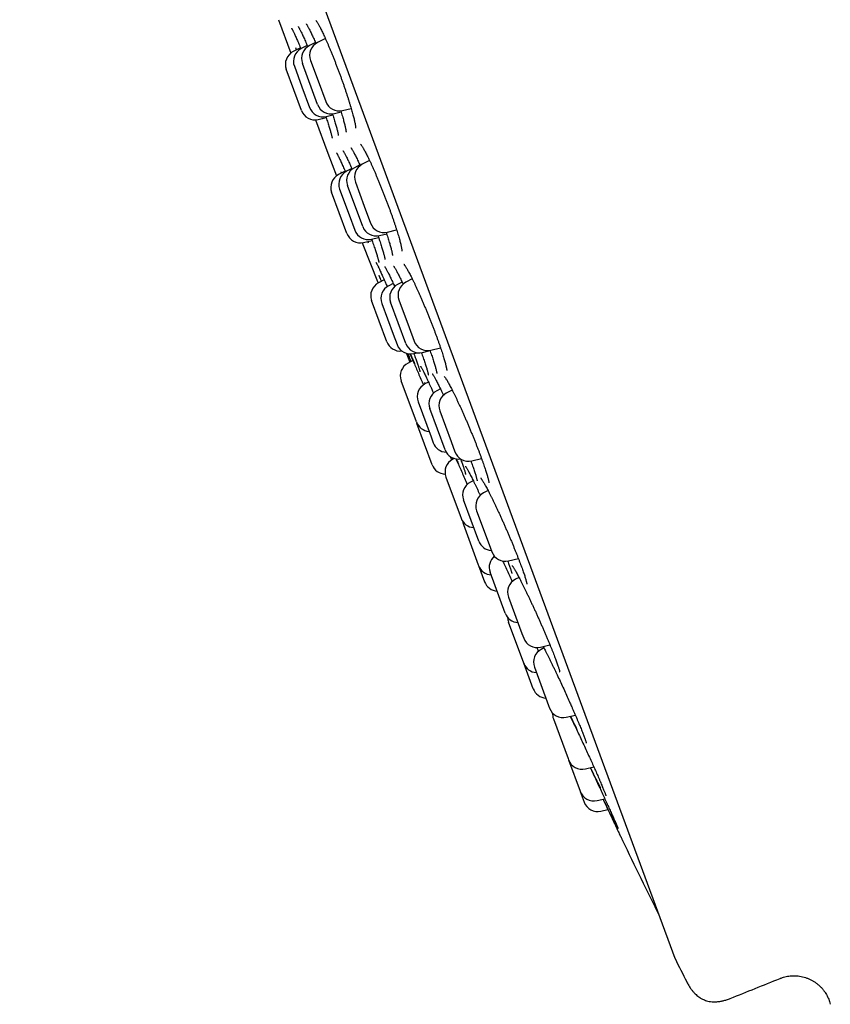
# Model space of a CAD drawing. Header units: millimetres. Extents: x 8 to 795, y 12 to 1770.
# Tile 64 of 127: x 58 to 86, y 1583 to 1617. Entities that reach past the tile are written whole.
import ezdxf

# ---------------------------------------------------------------- set-up
doc = ezdxf.new("R2010")
doc.units = ezdxf.units.MM

msp = doc.modelspace()

# ---------------------------------------------------------------- linework, layer by layer
at = {"color": 7, "linetype": 'Continuous', "lineweight": 30}
for p, q in [((57.801, 1646.422), (80.609, 1584.595)), ((66.813, 1617.265), (67.241, 1616.105)), ((67.81, 1616.367), (67.603, 1616.261)), ((68.098, 1616.474), (67.885, 1616.365)), ((68.443, 1616.611), (68.166, 1616.469)), ((67.575, 1616.287), (67.322, 1616.157)), ((67.439, 1616.217), (67.415, 1616.29)), ((68.173, 1614.314), (67.645, 1615.747)), ((67.926, 1615.851), (68.19, 1615.135)), ((67.61, 1614.107), (67.082, 1615.54)), ((67.363, 1615.643), (67.627, 1614.927)), ((68.19, 1615.135), (68.455, 1614.418)), ((67.627, 1614.927), (67.892, 1614.21)), ((68.757, 1614.001), (68.99, 1614.055)), ((69.038, 1614.104), (69.342, 1614.176)), ((68.098, 1613.78), (68.526, 1612.62)), ((68.194, 1613.793), (68.471, 1613.858)), ((68.475, 1613.897), (68.702, 1613.95)), ((68.527, 1612.616), (68.828, 1611.826)), ((69.982, 1612.363), (69.729, 1612.233)), ((69.131, 1611.991), (68.902, 1611.873)), ((69.363, 1612.082), (69.18, 1611.987)), ((69.643, 1612.21), (69.454, 1612.112)), ((69.489, 1611.615), (69.799, 1610.774)), ((69.191, 1609.823), (68.662, 1611.256)), ((68.94, 1611.37), (69.272, 1610.468)), ((69.742, 1610.062), (69.213, 1611.495)), ((69.799, 1610.774), (70.017, 1610.182)), ((69.272, 1610.468), (69.468, 1609.937)), ((70.601, 1609.869), (70.924, 1609.945)), ((69.774, 1609.509), (70.067, 1609.578)), ((69.949, 1609.484), (69.924, 1609.544)), ((70.052, 1609.623), (70.296, 1609.681)), ((70.326, 1609.748), (70.577, 1609.807)), ((69.726, 1609.5), (70.278, 1608.099)), ((70.491, 1608.209), (70.292, 1608.106)), ((71.468, 1608.241), (71.244, 1608.126)), ((70.804, 1608.084), (70.649, 1608.005)), ((71.115, 1608.129), (70.954, 1608.046)), ((70.58, 1606.056), (70.052, 1607.489)), ((71.004, 1607.508), (71.358, 1606.547)), ((70.409, 1607.387), (70.805, 1606.313)), ((71.242, 1605.995), (70.713, 1607.428)), ((71.358, 1606.547), (71.532, 1606.075)), ((70.805, 1606.313), (70.937, 1605.954)), ((71.826, 1605.682), (72.088, 1605.744)), ((72.116, 1605.762), (72.452, 1605.841)), ((71.263, 1605.648), (71.388, 1605.343)), ((71.491, 1605.397), (71.323, 1605.31)), ((71.521, 1605.641), (71.653, 1605.672)), ((71.612, 1603.26), (71.083, 1604.693)), ((71.916, 1604.588), (71.901, 1604.629)), ((72.034, 1604.648), (71.911, 1604.585)), ((72.45, 1604.41), (72.32, 1604.343)), ((72.857, 1604.371), (72.666, 1604.272)), ((72.176, 1604.337), (72.21, 1604.26)), ((71.67, 1603.967), (72.122, 1602.744)), ((72.608, 1602.292), (72.079, 1603.725)), ((72.425, 1603.654), (72.822, 1602.58)), ((71.623, 1603.233), (71.632, 1603.205)), ((72.161, 1601.772), (71.632, 1603.205)), ((72.122, 1602.744), (72.199, 1602.534)), ((72.822, 1602.58), (72.954, 1602.222)), ((72.889, 1601.966), (72.871, 1602.011)), ((72.93, 1601.988), (72.879, 1601.961)), ((73.538, 1601.908), (73.879, 1601.988)), ((72.638, 1601.343), (73.132, 1600.006)), ((73.59, 1601.216), (73.492, 1601.165)), ((74.109, 1600.87), (73.95, 1600.789)), ((73.78, 1599.115), (73.252, 1600.548)), ((73.132, 1600.006), (73.167, 1599.91)), ((73.71, 1600.171), (74.144, 1598.994)), ((73.247, 1599.694), (73.767, 1598.285)), ((74.144, 1598.994), (74.239, 1598.738)), ((73.767, 1598.285), (73.776, 1598.261)), ((73.776, 1598.261), (73.983, 1597.698)), ((74.613, 1598.422), (74.623, 1598.4)), ((74.823, 1598.425), (75.162, 1598.505)), ((74.707, 1596.602), (74.179, 1598.035)), ((75.184, 1597.847), (75.06, 1597.782)), ((74.819, 1597.165), (75.286, 1595.899)), ((75.349, 1594.863), (74.82, 1596.295)), ((75.286, 1595.899), (75.348, 1595.732)), ((75.932, 1595.418), (76.262, 1595.496)), ((75.801, 1595.409), (75.862, 1595.273)), ((76.052, 1595.391), (75.959, 1595.343)), ((75.677, 1593.974), (75.349, 1594.863)), ((75.719, 1594.726), (76.212, 1593.389)), ((76.212, 1593.389), (76.248, 1593.293)), ((76.831, 1592.979), (77.146, 1593.053)), ((76.382, 1592.929), (76.895, 1591.539)), ((76.895, 1591.539), (76.911, 1591.496)), ((76.911, 1591.496), (77.313, 1590.406)), ((77.494, 1591.182), (77.788, 1591.252)), ((77.313, 1590.406), (77.317, 1590.396)), ((77.317, 1590.396), (77.453, 1590.025)), ((77.9, 1590.082), (78.169, 1590.145)), ((78.037, 1589.711), (78.277, 1589.768)), ((86.022, 1582.986), (86.022, 1582.985))]:
    msp.add_line(p, q, dxfattribs=at)
at = {"color": 7, "linetype": 'Continuous', "lineweight": 30, "flags": 128}
msp.add_lwpolyline([(73.22, 1599.807), (73.228, 1599.757), (73.247, 1599.694)], dxfattribs=at)
at = {"color": 7, "linetype": 'Continuous', "lineweight": 30}
for centre, radius, start, end in [((68.114, 1615.92), 0.5, 117.2488, 200.2488), ((68.395, 1616.024), 0.5, 117.2488, 200.2488), ((67.551, 1615.713), 0.5, 117.2488, 200.2488), ((67.832, 1615.816), 0.5, 117.2488, 200.2488), ((68.642, 1614.487), 0.5, 200.2488, 283.2488), ((68.924, 1614.591), 0.5, 200.2488, 283.2488), ((68.079, 1614.28), 0.5, 200.2488, 283.2488), ((68.361, 1614.384), 0.5, 200.2488, 283.2488), ((69.409, 1611.543), 0.5, 117.2488, 200.2488), ((69.682, 1611.668), 0.5, 117.2488, 200.2488), ((69.958, 1611.788), 0.5, 117.2488, 200.2488), ((69.131, 1611.429), 0.5, 117.2488, 200.2488), ((69.937, 1610.11), 0.5, 200.2488, 283.2488), ((70.211, 1610.235), 0.5, 200.2488, 283.2488), ((70.486, 1610.355), 0.5, 200.2488, 283.2488), ((69.66, 1609.996), 0.5, 200.2488, 283.2488), ((70.521, 1607.662), 0.5, 117.2488, 200.2488), ((70.878, 1607.56), 0.5, 117.2488, 200.2488), ((71.183, 1607.601), 0.5, 117.2488, 200.2488), ((71.473, 1607.681), 0.5, 117.2488, 200.2488), ((71.049, 1606.229), 0.5, 200.2488, 275.9422), ((71.407, 1606.127), 0.5, 200.2488, 283.2488), ((71.711, 1606.168), 0.5, 200.2488, 283.2488), ((72.001, 1606.248), 0.5, 200.2488, 283.2488), ((71.552, 1604.866), 0.5, 117.2488, 200.2488), ((72.14, 1604.14), 0.5, 117.2488, 200.2488), ((72.549, 1603.898), 0.5, 117.2488, 200.2488), ((72.894, 1603.827), 0.5, 117.2488, 200.2488), ((72.081, 1603.433), 0.5, 200.2488, 266.6706), ((72.668, 1602.708), 0.5, 200.2488, 267.7655), ((73.077, 1602.466), 0.5, 200.2488, 279.0899), ((73.423, 1602.395), 0.5, 200.2488, 283.2488), ((72.63, 1601.945), 0.5, 200.2488, 268.0479), ((73.108, 1601.516), 0.5, 117.2488, 200.2488), ((73.721, 1600.721), 0.5, 117.2488, 200.2488), ((74.179, 1600.344), 0.5, 117.2488, 200.2488), ((73.636, 1600.083), 0.5, 200.2488, 266.6706), ((74.249, 1599.288), 0.5, 200.2488, 266.6706), ((74.648, 1598.208), 0.5, 130.4839, 200.2488), ((74.708, 1598.912), 0.5, 200.2488, 283.2488), ((74.245, 1598.434), 0.5, 200.2488, 266.6706), ((74.452, 1597.871), 0.5, 200.2488, 266.6706), ((75.288, 1597.338), 0.5, 117.2488, 200.2488), ((75.176, 1596.775), 0.5, 200.2488, 266.6706), ((75.289, 1596.469), 0.5, 181.1991, 200.2488), ((75.817, 1595.905), 0.5, 200.2488, 283.2488), ((76.188, 1594.899), 0.5, 117.2488, 200.2488), ((75.818, 1595.036), 0.5, 200.2488, 266.6706), ((76.146, 1594.147), 0.5, 200.2488, 266.6706), ((76.717, 1593.466), 0.5, 200.2488, 283.2488), ((76.851, 1593.102), 0.5, 177.4151, 200.2488), ((77.38, 1591.669), 0.5, 200.2488, 283.2488), ((77.786, 1590.569), 0.5, 200.2488, 283.2488), ((77.922, 1590.198), 0.5, 200.2488, 283.2488), ((349.119, 1718.768), 300, 205.6951, 206.25538), ((80.797, 1584.664), 0.2, 200.2488, 206.5587), ((348.961, 1718.709), 300, 206.55872, 206.73152), ((-53.791, 1925.487), 368.446, 291.71643, 292.00656)]:
    msp.add_arc(centre, radius, start, end, dxfattribs=at)
for points, knots in [([(67.772, 1617.122), (67.772, 1617.121), (67.773, 1617.121), (67.778, 1617.115), (67.786, 1617.103), (67.799, 1617.084), (67.815, 1617.058), (67.835, 1617.024), (67.858, 1616.982), (67.884, 1616.933), (67.913, 1616.876), (67.943, 1616.813), (67.976, 1616.744), (68.011, 1616.669), (68.047, 1616.589), (68.081, 1616.512), (68.104, 1616.459), (68.114, 1616.437)], [0, 0, 0, 0, 0.0312397, 0.0791432, 0.1335805, 0.1942096, 0.2601484, 0.3302471, 0.4033671, 0.4785447, 0.5550339, 0.6322852, 0.7099053, 0.7875959, 0.865002, 0.9422747, 1, 1, 1, 1]), ([(68.112, 1617.236), (68.112, 1617.237), (68.112, 1617.237), (68.115, 1617.234), (68.121, 1617.227), (68.132, 1617.212), (68.147, 1617.191), (68.165, 1617.162), (68.187, 1617.126), (68.213, 1617.082), (68.241, 1617.03), (68.272, 1616.972), (68.304, 1616.907), (68.339, 1616.836), (68.375, 1616.76), (68.413, 1616.678), (68.452, 1616.591), (68.493, 1616.499), (68.535, 1616.402), (68.578, 1616.301), (68.622, 1616.196), (68.666, 1616.088), (68.711, 1615.976), (68.756, 1615.862), (68.801, 1615.747), (68.846, 1615.63), (68.891, 1615.513), (68.934, 1615.395), (68.977, 1615.278), (69.019, 1615.161), (69.06, 1615.045), (69.1, 1614.929), (69.139, 1614.814), (69.177, 1614.701), (69.214, 1614.59), (69.249, 1614.481), (69.281, 1614.376), (69.312, 1614.275), (69.341, 1614.178), (69.368, 1614.086), (69.392, 1614), (69.413, 1613.919), (69.432, 1613.844), (69.449, 1613.775), (69.463, 1613.711), (69.475, 1613.654), (69.484, 1613.604), (69.49, 1613.562), (69.494, 1613.53), (69.496, 1613.506), (69.496, 1613.492), (69.496, 1613.486), (69.496, 1613.486), (69.496, 1613.486)], [0, 0, 0, 0, 0.001307, 0.013517, 0.027348, 0.042824, 0.059821, 0.078101, 0.097382, 0.117391, 0.137898, 0.158722, 0.17973, 0.200825, 0.221926, 0.242917, 0.264076, 0.28541, 0.306895, 0.328506, 0.350213, 0.371987, 0.393797, 0.415605, 0.43738, 0.459096, 0.480735, 0.502282, 0.523663, 0.545032, 0.566524, 0.588125, 0.609817, 0.631575, 0.653371, 0.675168, 0.696932, 0.718632, 0.740237, 0.761724, 0.783068, 0.804186, 0.825125, 0.846143, 0.867144, 0.88804, 0.908715, 0.929004, 0.948682, 0.965261, 0.980409, 0.993932, 1, 1, 1, 1]), ([(67.268, 1616.967), (67.268, 1616.967), (67.267, 1616.967), (67.27, 1616.963), (67.276, 1616.954), (67.285, 1616.938), (67.298, 1616.914), (67.314, 1616.882), (67.334, 1616.843), (67.356, 1616.796), (67.381, 1616.742), (67.408, 1616.682), (67.437, 1616.615), (67.468, 1616.542), (67.502, 1616.464), (67.537, 1616.379), (67.566, 1616.308), (67.585, 1616.263), (67.59, 1616.249)], [0, 0, 0, 0, 0.011421, 0.054599, 0.10522, 0.162994, 0.226793, 0.295065, 0.36632, 0.439396, 0.51349, 0.58799, 0.662392, 0.737702, 0.813712, 0.8903, 0.967348, 1, 1, 1, 1]), ([(67.493, 1617.033), (67.493, 1617.033), (67.494, 1617.032), (67.5, 1617.024), (67.509, 1617.01), (67.521, 1616.989), (67.538, 1616.96), (67.557, 1616.923), (67.58, 1616.879), (67.605, 1616.828), (67.633, 1616.77), (67.663, 1616.705), (67.695, 1616.635), (67.729, 1616.558), (67.764, 1616.475), (67.797, 1616.399), (67.818, 1616.348), (67.826, 1616.329)], [0, 0, 0, 0, 0.0420023, 0.0912177, 0.1472269, 0.2093177, 0.2762604, 0.3466948, 0.4194326, 0.4935754, 0.5684483, 0.6433367, 0.7191889, 0.7958614, 0.8732066, 0.9510911, 1, 1, 1, 1]), ([(68.689, 1613.99), (68.692, 1613.983), (68.704, 1613.943), (68.726, 1613.876), (68.753, 1613.788), (68.778, 1613.705), (68.801, 1613.627), (68.821, 1613.554), (68.839, 1613.488), (68.855, 1613.428), (68.868, 1613.375), (68.878, 1613.329), (68.885, 1613.293), (68.89, 1613.267), (68.892, 1613.249), (68.893, 1613.239), (68.893, 1613.238), (68.893, 1613.237)], [0, 0, 0, 0, 0.018158, 0.095381, 0.173059, 0.251112, 0.329421, 0.407816, 0.486022, 0.563749, 0.640625, 0.716152, 0.789629, 0.852196, 0.909402, 0.959324, 1, 1, 1, 1]), ([(68.978, 1614.095), (68.978, 1614.094), (68.989, 1614.06), (69.008, 1613.997), (69.034, 1613.907), (69.058, 1613.824), (69.08, 1613.747), (69.099, 1613.675), (69.115, 1613.608), (69.13, 1613.548), (69.141, 1613.495), (69.15, 1613.449), (69.157, 1613.412), (69.161, 1613.385), (69.162, 1613.366), (69.163, 1613.355), (69.163, 1613.351), (69.163, 1613.352), (69.163, 1613.352)], [0, 0, 0, 0, 0.003704, 0.082804, 0.161448, 0.23949, 0.316607, 0.393848, 0.471229, 0.548455, 0.62518, 0.700913, 0.774952, 0.838873, 0.897936, 0.95097, 0.997387, 1, 1, 1, 1]), ([(68.331, 1613.802), (68.331, 1613.802), (68.328, 1613.809), (68.325, 1613.816), (68.322, 1613.823)], [0, 0, 0, 0, 0.0100817, 1, 1, 1, 1]), ([(68.458, 1613.897), (68.461, 1613.886), (68.476, 1613.843), (68.499, 1613.773), (68.527, 1613.686), (68.553, 1613.603), (68.577, 1613.526), (68.598, 1613.454), (68.618, 1613.388), (68.635, 1613.329), (68.649, 1613.277), (68.66, 1613.232), (68.669, 1613.196), (68.674, 1613.17), (68.678, 1613.153), (68.679, 1613.143), (68.679, 1613.142), (68.679, 1613.141)], [0, 0, 0, 0, 0.026579, 0.102969, 0.179819, 0.257049, 0.334548, 0.412163, 0.489629, 0.566684, 0.642989, 0.718086, 0.791321, 0.85395, 0.911081, 0.961091, 1, 1, 1, 1]), ([(68.833, 1612.627), (68.833, 1612.627), (68.834, 1612.626), (68.838, 1612.619), (68.846, 1612.606), (68.858, 1612.585), (68.873, 1612.557), (68.891, 1612.521), (68.913, 1612.476), (68.938, 1612.425), (68.965, 1612.366), (68.995, 1612.301), (69.027, 1612.23), (69.061, 1612.154), (69.096, 1612.072), (69.124, 1612.008), (69.14, 1611.971), (69.143, 1611.963)], [0, 0, 0, 0, 0.035992, 0.08349, 0.139187, 0.202175, 0.2711, 0.344415, 0.420787, 0.4992, 0.578912, 0.659372, 0.740157, 0.820873, 0.901239, 0.981067, 1, 1, 1, 1]), ([(69.056, 1612.702), (69.056, 1612.702), (69.055, 1612.703), (69.058, 1612.698), (69.065, 1612.689), (69.076, 1612.673), (69.09, 1612.649), (69.108, 1612.617), (69.129, 1612.578), (69.153, 1612.531), (69.181, 1612.476), (69.211, 1612.415), (69.243, 1612.348), (69.277, 1612.274), (69.313, 1612.196), (69.345, 1612.123), (69.366, 1612.076), (69.374, 1612.057)], [0, 0, 0, 0, 0.014357, 0.059521, 0.112066, 0.171919, 0.238248, 0.309779, 0.385179, 0.463293, 0.543215, 0.624251, 0.705873, 0.787658, 0.869205, 0.95029, 1, 1, 1, 1]), ([(69.33, 1612.809), (69.33, 1612.809), (69.331, 1612.808), (69.337, 1612.801), (69.346, 1612.788), (69.359, 1612.768), (69.376, 1612.741), (69.397, 1612.706), (69.421, 1612.663), (69.448, 1612.613), (69.477, 1612.555), (69.51, 1612.491), (69.545, 1612.42), (69.581, 1612.343), (69.618, 1612.264), (69.643, 1612.209), (69.655, 1612.183)], [0, 0, 0, 0, 0.04069, 0.092591, 0.150998, 0.215372, 0.283069, 0.355642, 0.431888, 0.510903, 0.591955, 0.674461, 0.757945, 0.842006, 0.926303, 1, 1, 1, 1]), ([(69.668, 1612.932), (69.667, 1612.932), (69.667, 1612.933), (69.67, 1612.93), (69.676, 1612.922), (69.687, 1612.908), (69.702, 1612.886), (69.721, 1612.857), (69.744, 1612.821), (69.77, 1612.777), (69.799, 1612.725), (69.83, 1612.666), (69.865, 1612.601), (69.901, 1612.529), (69.94, 1612.451), (69.98, 1612.368), (70.021, 1612.28), (70.063, 1612.188), (70.106, 1612.092), (70.15, 1611.993), (70.194, 1611.891), (70.239, 1611.785), (70.285, 1611.675), (70.332, 1611.562), (70.379, 1611.447), (70.426, 1611.33), (70.472, 1611.212), (70.519, 1611.093), (70.564, 1610.974), (70.608, 1610.856), (70.652, 1610.739), (70.694, 1610.624), (70.734, 1610.512), (70.773, 1610.401), (70.81, 1610.293), (70.846, 1610.187), (70.88, 1610.084), (70.912, 1609.984), (70.942, 1609.887), (70.971, 1609.796), (70.996, 1609.708), (71.019, 1609.627), (71.04, 1609.551), (71.058, 1609.481), (71.073, 1609.419), (71.085, 1609.363), (71.095, 1609.315), (71.102, 1609.275), (71.106, 1609.244), (71.108, 1609.222), (71.108, 1609.209), (71.108, 1609.203), (71.108, 1609.204), (71.108, 1609.204)], [0, 0, 0, 0, 0.001387, 0.013718, 0.027592, 0.042987, 0.059816, 0.077551, 0.09645, 0.11624, 0.136707, 0.157671, 0.178986, 0.200529, 0.222196, 0.243899, 0.265542, 0.287068, 0.308435, 0.329614, 0.350788, 0.372227, 0.393843, 0.415608, 0.437488, 0.459444, 0.481437, 0.503418, 0.525345, 0.547186, 0.568916, 0.590516, 0.611946, 0.633279, 0.654752, 0.676326, 0.697984, 0.719702, 0.741451, 0.763188, 0.78487, 0.806454, 0.827891, 0.849129, 0.870106, 0.890737, 0.911008, 0.930946, 0.950349, 0.966819, 0.981912, 0.995425, 1, 1, 1, 1]), ([(69.006, 1611.927), (69.003, 1611.938), (68.998, 1611.951), (68.994, 1611.962), (68.994, 1611.964)], [0, 0, 0, 0, 0.865282, 1, 1, 1, 1]), ([(70.559, 1609.864), (70.568, 1609.835), (70.588, 1609.774), (70.617, 1609.685), (70.644, 1609.597), (70.67, 1609.513), (70.693, 1609.436), (70.713, 1609.364), (70.73, 1609.299), (70.745, 1609.241), (70.757, 1609.19), (70.766, 1609.147), (70.772, 1609.113), (70.776, 1609.088), (70.778, 1609.071), (70.778, 1609.062), (70.778, 1609.061), (70.778, 1609.061)], [0, 0, 0, 0, 0.065827, 0.141729, 0.217532, 0.293096, 0.368268, 0.442882, 0.516746, 0.589632, 0.661094, 0.731586, 0.800632, 0.860381, 0.915535, 0.96498, 1, 1, 1, 1]), ([(70.051, 1609.622), (70.056, 1609.608), (70.073, 1609.56), (70.1, 1609.484), (70.131, 1609.394), (70.16, 1609.309), (70.186, 1609.23), (70.21, 1609.157), (70.231, 1609.09), (70.25, 1609.03), (70.266, 1608.976), (70.279, 1608.928), (70.29, 1608.888), (70.298, 1608.857), (70.303, 1608.835), (70.305, 1608.822), (70.306, 1608.816), (70.306, 1608.816), (70.306, 1608.816)], [0, 0, 0, 0, 0.0326913, 0.1068945, 0.1808764, 0.2545377, 0.3277853, 0.4005263, 0.4725217, 0.5444166, 0.6162211, 0.6876486, 0.7582463, 0.827288, 0.885852, 0.9385669, 0.983921, 1, 1, 1, 1]), ([(70.275, 1609.742), (70.278, 1609.733), (70.293, 1609.69), (70.317, 1609.619), (70.348, 1609.527), (70.376, 1609.44), (70.402, 1609.359), (70.425, 1609.284), (70.445, 1609.215), (70.464, 1609.152), (70.479, 1609.096), (70.492, 1609.046), (70.502, 1609.004), (70.509, 1608.971), (70.513, 1608.946), (70.516, 1608.931), (70.516, 1608.923), (70.516, 1608.923), (70.516, 1608.923)], [0, 0, 0, 0, 0.0193901, 0.0937265, 0.1678267, 0.2415854, 0.3149014, 0.3876758, 0.4596524, 0.531457, 0.6031145, 0.6743312, 0.7446564, 0.8133993, 0.8721572, 0.9257741, 0.9729986, 1, 1, 1, 1]), ([(70.205, 1608.814), (70.205, 1608.814), (70.205, 1608.814), (70.208, 1608.809), (70.214, 1608.799), (70.224, 1608.781), (70.238, 1608.756), (70.255, 1608.723), (70.275, 1608.682), (70.298, 1608.633), (70.325, 1608.577), (70.354, 1608.515), (70.385, 1608.446), (70.418, 1608.372), (70.454, 1608.292), (70.485, 1608.221), (70.505, 1608.176), (70.512, 1608.16)], [0, 0, 0, 0, 0.018906, 0.064383, 0.118362, 0.178693, 0.245905, 0.318134, 0.393879, 0.472005, 0.551709, 0.632411, 0.713671, 0.795137, 0.876443, 0.957359, 1, 1, 1, 1]), ([(70.508, 1608.668), (70.508, 1608.668), (70.508, 1608.668), (70.51, 1608.665), (70.515, 1608.658), (70.524, 1608.644), (70.537, 1608.623), (70.554, 1608.594), (70.574, 1608.557), (70.598, 1608.513), (70.624, 1608.461), (70.654, 1608.402), (70.686, 1608.337), (70.72, 1608.266), (70.756, 1608.189), (70.793, 1608.107), (70.826, 1608.035), (70.847, 1607.989), (70.854, 1607.973)], [0, 0, 0, 0, 0.000879, 0.041031, 0.088508, 0.143283, 0.204734, 0.271657, 0.342701, 0.416668, 0.492614, 0.569829, 0.647775, 0.726034, 0.804217, 0.882052, 0.959358, 1, 1, 1, 1]), ([(70.816, 1608.687), (70.816, 1608.687), (70.816, 1608.686), (70.821, 1608.68), (70.83, 1608.668), (70.843, 1608.649), (70.859, 1608.623), (70.88, 1608.589), (70.903, 1608.547), (70.93, 1608.498), (70.96, 1608.442), (70.993, 1608.379), (71.028, 1608.309), (71.065, 1608.233), (71.104, 1608.151), (71.132, 1608.092), (71.148, 1608.059), (71.149, 1608.057)], [0, 0, 0, 0, 0.034096, 0.084664, 0.141925, 0.20528, 0.273807, 0.344976, 0.420025, 0.497933, 0.577969, 0.659555, 0.742221, 0.825574, 0.909274, 0.992991, 1, 1, 1, 1]), ([(71.172, 1608.76), (71.172, 1608.76), (71.171, 1608.761), (71.174, 1608.758), (71.18, 1608.75), (71.191, 1608.736), (71.207, 1608.715), (71.225, 1608.686), (71.248, 1608.65), (71.274, 1608.607), (71.303, 1608.556), (71.336, 1608.497), (71.371, 1608.432), (71.408, 1608.36), (71.447, 1608.283), (71.488, 1608.2), (71.53, 1608.113), (71.574, 1608.021), (71.618, 1607.926), (71.663, 1607.827), (71.709, 1607.726), (71.755, 1607.62), (71.803, 1607.511), (71.851, 1607.4), (71.899, 1607.285), (71.948, 1607.169), (71.996, 1607.051), (72.044, 1606.933), (72.092, 1606.815), (72.138, 1606.697), (72.183, 1606.581), (72.227, 1606.466), (72.269, 1606.354), (72.31, 1606.244), (72.349, 1606.137), (72.387, 1606.031), (72.423, 1605.928), (72.457, 1605.829), (72.489, 1605.733), (72.519, 1605.641), (72.546, 1605.555), (72.571, 1605.473), (72.593, 1605.397), (72.613, 1605.328), (72.629, 1605.265), (72.643, 1605.209), (72.653, 1605.161), (72.661, 1605.12), (72.666, 1605.089), (72.669, 1605.067), (72.67, 1605.053), (72.67, 1605.047), (72.67, 1605.047), (72.67, 1605.047)], [0, 0, 0, 0, 0.001295, 0.013556, 0.027399, 0.042802, 0.059667, 0.077305, 0.096127, 0.11585, 0.13626, 0.157178, 0.178461, 0.199986, 0.221654, 0.243375, 0.265054, 0.28663, 0.308056, 0.329299, 0.350434, 0.371792, 0.393334, 0.415033, 0.436857, 0.45877, 0.480732, 0.502698, 0.524622, 0.546471, 0.568216, 0.589836, 0.611312, 0.632622, 0.654025, 0.675531, 0.697127, 0.718791, 0.740497, 0.762204, 0.783869, 0.805448, 0.826894, 0.848154, 0.869167, 0.889857, 0.910119, 0.93005, 0.949471, 0.96601, 0.981172, 0.994731, 1, 1, 1, 1]), ([(70.392, 1608.158), (70.385, 1608.175), (70.357, 1608.251), (70.331, 1608.322), (70.315, 1608.37), (70.314, 1608.371)], [0, 0, 0, 0, 0.224165, 0.976171, 1, 1, 1, 1]), ([(70.51, 1608.165), (70.527, 1608.126), (70.553, 1608.065), (70.583, 1607.996), (70.593, 1607.971)], [0, 0, 0, 0, 0.633167, 1, 1, 1, 1]), ([(72.083, 1605.759), (72.091, 1605.734), (72.112, 1605.676), (72.141, 1605.591), (72.171, 1605.502), (72.198, 1605.418), (72.223, 1605.339), (72.245, 1605.267), (72.265, 1605.201), (72.281, 1605.142), (72.295, 1605.09), (72.305, 1605.046), (72.313, 1605.009), (72.318, 1604.982), (72.321, 1604.964), (72.322, 1604.954), (72.322, 1604.953), (72.322, 1604.953)], [0, 0, 0, 0, 0.057256, 0.132592, 0.20791, 0.283062, 0.357901, 0.432263, 0.505964, 0.578784, 0.650424, 0.720636, 0.789574, 0.856403, 0.91173, 0.961352, 1, 1, 1, 1]), ([(71.427, 1605.364), (71.418, 1605.388), (71.387, 1605.468), (71.352, 1605.559), (71.329, 1605.618), (71.323, 1605.635)], [0, 0, 0, 0, 0.233975, 0.786667, 1, 1, 1, 1]), ([(71.387, 1605.632), (71.387, 1605.632), (71.406, 1605.59), (71.451, 1605.488), (71.521, 1605.328), (71.598, 1605.15), (71.68, 1604.958), (71.766, 1604.758), (71.824, 1604.618), (71.853, 1604.55)], [0, 0, 0, 0, 0.00123, 0.168357, 0.336012, 0.503133, 0.670525, 0.838452, 1, 1, 1, 1]), ([(71.562, 1605.284), (71.561, 1605.285), (71.543, 1605.324), (71.499, 1605.422), (71.448, 1605.537), (71.415, 1605.613), (71.407, 1605.631)], [0, 0, 0, 0, 0.010609, 0.439949, 0.867928, 1, 1, 1, 1]), ([(71.523, 1605.641), (71.525, 1605.637), (71.538, 1605.602), (71.56, 1605.541), (71.589, 1605.459), (71.616, 1605.383), (71.641, 1605.314), (71.662, 1605.25), (71.681, 1605.193), (71.698, 1605.143), (71.711, 1605.099), (71.722, 1605.063), (71.73, 1605.035), (71.734, 1605.017), (71.736, 1605.007), (71.736, 1605.006), (71.736, 1605.005)], [0, 0, 0, 0, 0.0117412, 0.0962646, 0.1804419, 0.2641647, 0.3473285, 0.4296185, 0.51165, 0.593571, 0.6750283, 0.7554394, 0.8338265, 0.8986531, 0.9554991, 1, 1, 1, 1]), ([(71.781, 1605.676), (71.787, 1605.661), (71.804, 1605.613), (71.832, 1605.536), (71.863, 1605.448), (71.891, 1605.365), (71.917, 1605.288), (71.94, 1605.217), (71.961, 1605.152), (71.979, 1605.093), (71.994, 1605.041), (72.007, 1604.996), (72.016, 1604.958), (72.023, 1604.93), (72.026, 1604.911), (72.028, 1604.901), (72.028, 1604.896), (72.028, 1604.897), (72.028, 1604.898)], [0, 0, 0, 0, 0.036252, 0.112337, 0.188147, 0.263578, 0.338527, 0.412864, 0.48647, 0.559992, 0.63327, 0.705939, 0.777428, 0.846846, 0.904256, 0.955343, 0.999164, 1, 1, 1, 1]), ([(71.753, 1605.205), (71.753, 1605.205), (71.753, 1605.205), (71.757, 1605.2), (71.764, 1605.188), (71.775, 1605.17), (71.79, 1605.144), (71.809, 1605.11), (71.831, 1605.068), (71.856, 1605.019), (71.884, 1604.963), (71.915, 1604.9), (71.948, 1604.831), (71.984, 1604.756), (72.021, 1604.676), (72.06, 1604.591), (72.101, 1604.502), (72.14, 1604.416), (72.166, 1604.358), (72.177, 1604.333)], [0, 0, 0, 0, 0.021582, 0.060946, 0.105948, 0.15775, 0.214723, 0.27561, 0.339256, 0.404787, 0.471583, 0.539199, 0.60731, 0.675667, 0.744055, 0.812302, 0.88031, 0.948, 1, 1, 1, 1]), ([(72.165, 1604.935), (72.165, 1604.935), (72.165, 1604.935), (72.169, 1604.93), (72.177, 1604.919), (72.189, 1604.901), (72.205, 1604.876), (72.225, 1604.843), (72.248, 1604.802), (72.274, 1604.755), (72.304, 1604.7), (72.336, 1604.638), (72.371, 1604.569), (72.408, 1604.495), (72.448, 1604.414), (72.489, 1604.329), (72.525, 1604.253), (72.547, 1604.205), (72.555, 1604.189)], [0, 0, 0, 0, 0.024448, 0.068984, 0.119899, 0.176697, 0.238294, 0.303512, 0.370407, 0.440052, 0.511716, 0.584886, 0.659151, 0.734168, 0.809638, 0.885292, 0.960834, 1, 1, 1, 1]), ([(72.58, 1604.847), (72.58, 1604.846), (72.581, 1604.845), (72.588, 1604.838), (72.598, 1604.825), (72.612, 1604.805), (72.631, 1604.778), (72.653, 1604.743), (72.679, 1604.7), (72.708, 1604.651), (72.74, 1604.594), (72.774, 1604.53), (72.812, 1604.459), (72.851, 1604.383), (72.893, 1604.301), (72.936, 1604.215), (72.98, 1604.124), (73.025, 1604.029), (73.071, 1603.931), (73.118, 1603.83), (73.166, 1603.726), (73.214, 1603.619), (73.263, 1603.508), (73.313, 1603.395), (73.363, 1603.28), (73.413, 1603.163), (73.463, 1603.046), (73.512, 1602.928), (73.56, 1602.811), (73.608, 1602.694), (73.654, 1602.58), (73.698, 1602.467), (73.741, 1602.357), (73.782, 1602.25), (73.822, 1602.145), (73.86, 1602.042), (73.896, 1601.943), (73.93, 1601.847), (73.962, 1601.755), (73.992, 1601.668), (74.019, 1601.586), (74.044, 1601.509), (74.065, 1601.438), (74.084, 1601.374), (74.1, 1601.317), (74.112, 1601.267), (74.122, 1601.225), (74.128, 1601.192), (74.132, 1601.168), (74.134, 1601.153), (74.135, 1601.145), (74.135, 1601.145), (74.135, 1601.145)], [0, 0, 0, 0, 0.0115853, 0.0251497, 0.0403517, 0.0570227, 0.0749382, 0.0934805, 0.112988, 0.1332161, 0.1539864, 0.1751546, 0.196602, 0.2182276, 0.2399434, 0.2616635, 0.2833091, 0.304828, 0.3261796, 0.3473374, 0.3684652, 0.3898483, 0.4114037, 0.4331038, 0.4549153, 0.4768014, 0.4987231, 0.5206314, 0.5424867, 0.564257, 0.5859163, 0.6074458, 0.6288113, 0.6500575, 0.6714367, 0.6929143, 0.714474, 0.7360927, 0.7577412, 0.7793735, 0.8009472, 0.8224164, 0.8437297, 0.8648279, 0.8856391, 0.9060642, 0.9260343, 0.9455586, 0.9623785, 0.9778735, 0.9917585, 1, 1, 1, 1]), ([(72.785, 1602.064), (72.79, 1602.051), (72.809, 1602.007), (72.826, 1601.965), (72.838, 1601.935)], [0, 0, 0, 0, 0.296556, 1, 1, 1, 1]), ([(72.986, 1601.974), (73.002, 1601.941), (73.041, 1601.855), (73.113, 1601.697), (73.199, 1601.505), (73.289, 1601.301), (73.351, 1601.16), (73.383, 1601.086), (73.384, 1601.085)], [0, 0, 0, 0, 0.131848, 0.347233, 0.562995, 0.779446, 0.995203, 1, 1, 1, 1]), ([(73.063, 1601.854), (73.063, 1601.855), (73.046, 1601.89), (73.027, 1601.931), (73.008, 1601.972)], [0, 0, 0, 0, 0.018546, 1, 1, 1, 1]), ([(73.148, 1601.974), (73.152, 1601.963), (73.166, 1601.924), (73.189, 1601.861), (73.216, 1601.787), (73.239, 1601.72), (73.26, 1601.658), (73.278, 1601.604), (73.294, 1601.556), (73.306, 1601.515), (73.315, 1601.483), (73.321, 1601.459), (73.324, 1601.444), (73.326, 1601.437), (73.326, 1601.437), (73.326, 1601.437)], [0, 0, 0, 0, 0.035204, 0.128646, 0.22153, 0.313735, 0.404834, 0.49499, 0.585097, 0.67451, 0.762398, 0.838308, 0.907404, 0.9675, 1, 1, 1, 1]), ([(73.319, 1601.718), (73.319, 1601.718), (73.319, 1601.718), (73.323, 1601.713), (73.33, 1601.703), (73.342, 1601.685), (73.357, 1601.661), (73.376, 1601.629), (73.398, 1601.589), (73.424, 1601.542), (73.452, 1601.489), (73.484, 1601.428), (73.518, 1601.361), (73.555, 1601.287), (73.594, 1601.208), (73.635, 1601.124), (73.678, 1601.034), (73.722, 1600.941), (73.768, 1600.843), (73.805, 1600.763), (73.828, 1600.714), (73.834, 1600.7)], [0, 0, 0, 0, 0.016785, 0.053051, 0.095003, 0.142194, 0.193592, 0.247939, 0.304108, 0.361132, 0.419905, 0.479844, 0.540668, 0.602156, 0.66412, 0.726394, 0.78883, 0.851275, 0.913596, 0.975702, 1, 1, 1, 1]), ([(73.507, 1601.905), (73.511, 1601.892), (73.528, 1601.847), (73.553, 1601.776), (73.583, 1601.691), (73.61, 1601.612), (73.635, 1601.539), (73.657, 1601.471), (73.676, 1601.411), (73.691, 1601.357), (73.704, 1601.311), (73.714, 1601.272), (73.721, 1601.243), (73.724, 1601.223), (73.726, 1601.212), (73.726, 1601.206), (73.726, 1601.207), (73.726, 1601.208)], [0, 0, 0, 0, 0.034532, 0.116292, 0.197989, 0.279467, 0.360555, 0.441064, 0.520768, 0.599389, 0.676496, 0.751881, 0.825359, 0.887296, 0.943199, 0.991993, 1, 1, 1, 1]), ([(73.85, 1601.311), (73.851, 1601.311), (73.851, 1601.311), (73.856, 1601.305), (73.865, 1601.294), (73.878, 1601.275), (73.895, 1601.25), (73.916, 1601.217), (73.94, 1601.177), (73.968, 1601.129), (73.999, 1601.074), (74.033, 1601.013), (74.07, 1600.944), (74.109, 1600.87), (74.15, 1600.79), (74.193, 1600.704), (74.238, 1600.615), (74.284, 1600.521), (74.331, 1600.424), (74.379, 1600.324), (74.427, 1600.221), (74.476, 1600.115), (74.526, 1600.007), (74.576, 1599.895), (74.628, 1599.781), (74.679, 1599.666), (74.73, 1599.549), (74.781, 1599.432), (74.831, 1599.314), (74.881, 1599.198), (74.929, 1599.083), (74.976, 1598.97), (75.021, 1598.859), (75.065, 1598.751), (75.107, 1598.646), (75.147, 1598.544), (75.186, 1598.444), (75.222, 1598.348), (75.257, 1598.255), (75.289, 1598.167), (75.319, 1598.083), (75.346, 1598.005), (75.371, 1597.932), (75.392, 1597.866), (75.411, 1597.806), (75.426, 1597.754), (75.438, 1597.709), (75.447, 1597.672), (75.453, 1597.644), (75.456, 1597.626), (75.458, 1597.615), (75.458, 1597.614), (75.458, 1597.613)], [0, 0, 0, 0, 0.008131, 0.021146, 0.035904, 0.052266, 0.069941, 0.088621, 0.107763, 0.127696, 0.148216, 0.169178, 0.190463, 0.211972, 0.233619, 0.255324, 0.277002, 0.29859, 0.320039, 0.341311, 0.362384, 0.383481, 0.404819, 0.426323, 0.447964, 0.469709, 0.491522, 0.513365, 0.535186, 0.556951, 0.578627, 0.60019, 0.621623, 0.642882, 0.664057, 0.685364, 0.706766, 0.728247, 0.749782, 0.77134, 0.792875, 0.814344, 0.835699, 0.856885, 0.877838, 0.898475, 0.918674, 0.938364, 0.957482, 0.973422, 0.98777, 1, 1, 1, 1]), ([(74.622, 1598.404), (74.633, 1598.38), (74.672, 1598.297), (74.745, 1598.141), (74.838, 1597.939), (74.906, 1597.79), (74.943, 1597.708), (74.947, 1597.698)], [0, 0, 0, 0, 0.115636, 0.397467, 0.678402, 0.959956, 1, 1, 1, 1]), ([(74.791, 1598.422), (74.793, 1598.419), (74.804, 1598.39), (74.822, 1598.338), (74.847, 1598.269), (74.868, 1598.207), (74.886, 1598.152), (74.902, 1598.103), (74.914, 1598.063), (74.922, 1598.032), (74.928, 1598.009), (74.93, 1597.996), (74.931, 1597.989), (74.931, 1597.99), (74.931, 1597.99)], [0, 0, 0, 0, 0.012366, 0.120275, 0.227704, 0.33438, 0.439969, 0.544032, 0.645937, 0.744429, 0.8287, 0.905445, 0.972549, 1, 1, 1, 1]), ([(74.944, 1598.26), (74.944, 1598.26), (74.944, 1598.26), (74.948, 1598.255), (74.956, 1598.245), (74.968, 1598.228), (74.984, 1598.204), (75.004, 1598.172), (75.027, 1598.133), (75.054, 1598.087), (75.084, 1598.034), (75.117, 1597.974), (75.152, 1597.908), (75.191, 1597.835), (75.231, 1597.756), (75.274, 1597.673), (75.319, 1597.584), (75.365, 1597.491), (75.412, 1597.393), (75.461, 1597.293), (75.51, 1597.19), (75.561, 1597.084), (75.611, 1596.976), (75.662, 1596.866), (75.714, 1596.754), (75.766, 1596.64), (75.818, 1596.525), (75.87, 1596.409), (75.922, 1596.293), (75.973, 1596.177), (76.023, 1596.062), (76.072, 1595.948), (76.12, 1595.836), (76.166, 1595.727), (76.211, 1595.621), (76.253, 1595.518), (76.294, 1595.418), (76.333, 1595.322), (76.369, 1595.229), (76.404, 1595.141), (76.436, 1595.056), (76.466, 1594.977), (76.493, 1594.903), (76.518, 1594.835), (76.539, 1594.773), (76.557, 1594.719), (76.572, 1594.671), (76.584, 1594.631), (76.592, 1594.601), (76.596, 1594.579), (76.599, 1594.567), (76.6, 1594.561), (76.6, 1594.562), (76.6, 1594.562)], [0, 0, 0, 0, 0.0058974, 0.0185245, 0.0330271, 0.0492703, 0.0669336, 0.085617, 0.1049505, 0.1245936, 0.1448175, 0.1654654, 0.1864379, 0.2076555, 0.2290516, 0.2505672, 0.2721497, 0.2937479, 0.3153109, 0.3368062, 0.3582094, 0.3795027, 0.4006261, 0.4218162, 0.4431231, 0.4645361, 0.486039, 0.5076114, 0.529229, 0.5508639, 0.5724815, 0.5940559, 0.6155644, 0.636988, 0.6583131, 0.6794668, 0.7005852, 0.7218098, 0.7431242, 0.7645058, 0.7859254, 0.8073389, 0.8286993, 0.8499569, 0.8710529, 0.8919143, 0.912445, 0.9325075, 0.9518605, 0.9682344, 0.9831112, 0.9961506, 1, 1, 1, 1]), ([(76.026, 1595.441), (76.029, 1595.436), (76.043, 1595.41), (76.071, 1595.355), (76.111, 1595.277), (76.154, 1595.193), (76.198, 1595.104), (76.245, 1595.01), (76.292, 1594.913), (76.342, 1594.812), (76.383, 1594.727), (76.408, 1594.673), (76.417, 1594.656)], [0, 0, 0, 0, 0.020857, 0.134669, 0.249441, 0.364889, 0.48075, 0.596781, 0.712693, 0.828298, 0.943451, 1, 1, 1, 1]), ([(76.416, 1594.659), (76.432, 1594.624), (76.481, 1594.523), (76.564, 1594.346), (76.664, 1594.131), (76.765, 1593.913), (76.863, 1593.696), (76.949, 1593.504), (77, 1593.389), (77.02, 1593.343)], [0, 0, 0, 0, 0.0834386, 0.2449706, 0.40702, 0.568555, 0.729982, 0.8919275, 1, 1, 1, 1]), ([(77.019, 1593.345), (77.033, 1593.313), (77.063, 1593.245), (77.107, 1593.143), (77.152, 1593.041), (77.194, 1592.941), (77.234, 1592.846), (77.273, 1592.754), (77.309, 1592.665), (77.344, 1592.582), (77.375, 1592.503), (77.405, 1592.429), (77.431, 1592.361), (77.454, 1592.299), (77.474, 1592.244), (77.491, 1592.196), (77.505, 1592.156), (77.515, 1592.124), (77.521, 1592.101), (77.525, 1592.087), (77.526, 1592.08), (77.526, 1592.081), (77.526, 1592.081)], [0, 0, 0, 0, 0.048411, 0.103761, 0.158813, 0.213465, 0.268257, 0.323311, 0.378577, 0.433991, 0.489472, 0.54489, 0.600129, 0.655051, 0.709488, 0.763221, 0.815934, 0.862011, 0.910657, 0.950264, 0.984794, 1, 1, 1, 1]), ([(76.968, 1593.011), (76.99, 1592.964), (77.044, 1592.853), (77.134, 1592.667), (77.234, 1592.456), (77.335, 1592.24), (77.436, 1592.023), (77.536, 1591.807), (77.633, 1591.594), (77.725, 1591.393), (77.809, 1591.206), (77.887, 1591.029), (77.953, 1590.88), (77.989, 1590.796), (78.002, 1590.764)], [0, 0, 0, 0, 0.065734, 0.154685, 0.243867, 0.333335, 0.42252, 0.511679, 0.601125, 0.690286, 0.772839, 0.855389, 0.944668, 1, 1, 1, 1]), ([(77.212, 1592.552), (77.211, 1592.554), (77.186, 1592.603), (77.128, 1592.718), (77.053, 1592.87), (77.002, 1592.975), (76.982, 1593.015)], [0, 0, 0, 0, 0.012957, 0.388792, 0.763434, 1, 1, 1, 1]), ([(77.665, 1591.223), (77.691, 1591.168), (77.75, 1591.042), (77.844, 1590.843), (77.944, 1590.628), (78.043, 1590.418), (78.135, 1590.219), (78.219, 1590.035), (78.299, 1589.862), (78.374, 1589.697), (78.443, 1589.544), (78.503, 1589.41), (78.553, 1589.297), (78.586, 1589.22), (78.599, 1589.189), (78.603, 1589.181)], [0, 0, 0, 0, 0.06303, 0.146357, 0.229696, 0.313303, 0.396643, 0.473829, 0.551012, 0.634496, 0.718242, 0.801714, 0.884793, 0.968134, 1, 1, 1, 1]), ([(78.032, 1590.507), (78.032, 1590.508), (78.012, 1590.545), (77.965, 1590.638), (77.89, 1590.786), (77.807, 1590.953), (77.735, 1591.1), (77.69, 1591.195), (77.675, 1591.225)], [0, 0, 0, 0, 0.004167, 0.226961, 0.449842, 0.673431, 0.896312, 1, 1, 1, 1]), ([(78, 1590.769), (78.005, 1590.757), (78.023, 1590.716), (78.049, 1590.654), (78.08, 1590.581), (78.107, 1590.515), (78.132, 1590.455), (78.153, 1590.401), (78.171, 1590.355), (78.186, 1590.315), (78.197, 1590.285), (78.204, 1590.263), (78.208, 1590.251), (78.21, 1590.244), (78.209, 1590.245), (78.209, 1590.245)], [0, 0, 0, 0, 0.043067, 0.136859, 0.230645, 0.324225, 0.417392, 0.509894, 0.601399, 0.691429, 0.779208, 0.853806, 0.921317, 0.978913, 1, 1, 1, 1]), ([(78.106, 1590.13), (78.112, 1590.119), (78.142, 1590.054), (78.197, 1589.939), (78.273, 1589.776), (78.352, 1589.61), (78.425, 1589.456), (78.488, 1589.322), (78.543, 1589.207), (78.593, 1589.1), (78.638, 1589.005), (78.677, 1588.922), (78.711, 1588.851), (78.738, 1588.792), (78.76, 1588.746), (78.775, 1588.715), (78.784, 1588.696), (78.785, 1588.694), (78.785, 1588.693)], [0, 0, 0, 0, 0.01407, 0.079011, 0.144433, 0.223255, 0.302945, 0.366204, 0.4299, 0.494983, 0.560556, 0.623745, 0.687374, 0.75168, 0.81692, 0.880167, 0.94386, 1, 1, 1, 1]), ([(78.598, 1589.144), (78.597, 1589.145), (78.588, 1589.163), (78.559, 1589.219), (78.511, 1589.313), (78.452, 1589.43), (78.385, 1589.566), (78.309, 1589.721), (78.226, 1589.892), (78.16, 1590.03), (78.12, 1590.114), (78.111, 1590.132)], [0, 0, 0, 0, 0.0107714, 0.1463514, 0.2822225, 0.4185271, 0.5543991, 0.6903092, 0.8266513, 0.9625611, 1, 1, 1, 1]), ([(78.599, 1589.188), (78.602, 1589.181), (78.61, 1589.162), (78.619, 1589.14), (78.626, 1589.121), (78.63, 1589.112), (78.631, 1589.108), (78.631, 1589.108), (78.631, 1589.109)], [0, 0, 0, 0, 0.150424, 0.412441, 0.635068, 0.831143, 0.987774, 1, 1, 1, 1]), ([(84.271, 1583.885), (84.284, 1583.891), (84.325, 1583.908), (84.397, 1583.931), (84.488, 1583.953), (84.58, 1583.969), (84.673, 1583.979), (84.767, 1583.982), (84.861, 1583.977), (84.958, 1583.966), (85.057, 1583.947), (85.156, 1583.919), (85.252, 1583.884), (85.343, 1583.842), (85.43, 1583.794), (85.512, 1583.74), (85.589, 1583.681), (85.661, 1583.617), (85.726, 1583.549), (85.786, 1583.476), (85.84, 1583.401), (85.888, 1583.323), (85.93, 1583.243), (85.966, 1583.162), (85.995, 1583.079), (86.013, 1583.02), (86.02, 1582.989), (86.021, 1582.985)], [0, 0, 0, 0, 0.018519, 0.0601, 0.101848, 0.143723, 0.185696, 0.227747, 0.26986, 0.312023, 0.358711, 0.404887, 0.450452, 0.495448, 0.539907, 0.583852, 0.627298, 0.670256, 0.712728, 0.754712, 0.7962, 0.837179, 0.87763, 0.917526, 0.956834, 0.995511, 1, 1, 1, 1]), ([(81.023, 1583.766), (81.045, 1583.725), (81.087, 1583.646), (81.154, 1583.541), (81.22, 1583.454), (81.283, 1583.382), (81.347, 1583.319), (81.41, 1583.266), (81.471, 1583.222), (81.526, 1583.189), (81.58, 1583.161), (81.641, 1583.134), (81.716, 1583.108), (81.807, 1583.086), (81.915, 1583.072), (82.041, 1583.071), (82.169, 1583.084), (82.293, 1583.11), (82.414, 1583.144), (82.496, 1583.175), (82.539, 1583.191)], [0, 0, 0, 0, 0.077515, 0.145428, 0.204956, 0.257139, 0.302834, 0.351852, 0.392783, 0.426285, 0.456358, 0.492772, 0.536186, 0.587015, 0.646076, 0.714695, 0.79478, 0.855773, 0.923849, 1, 1, 1, 1])]:
    msp.add_open_spline(points, degree=3, knots=knots, dxfattribs=at)

doc.saveas('drawing.dxf')
